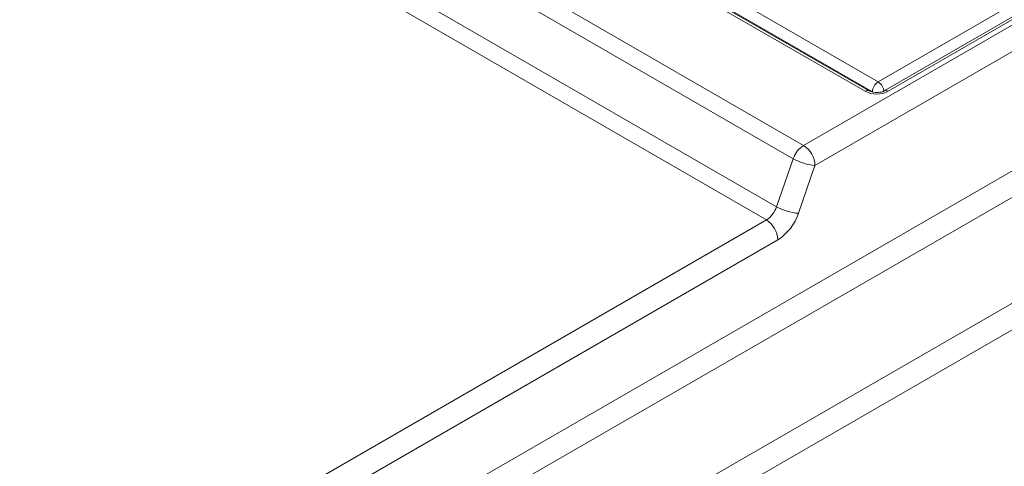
# Model space of a CAD drawing. Header units: millimetres. Extents: x -420 to 420, y -297 to 297.
# Tile 177 of 197: x 260 to 321, y 181 to 209. Entities that reach past the tile are written whole.
import ezdxf

# ---------------------------------------------------------------- set-up
doc = ezdxf.new("R2010")
doc.units = ezdxf.units.MM
doc.header["$MEASUREMENT"] = 0
doc.layers.add('layer 1', color=7, linetype='Continuous')

msp = doc.modelspace()

# ---------------------------------------------------------------- linework, layer by layer
at = {"layer": 'layer 1', "color": 7, "lineweight": 9}
for points in [[(308.3088, 201.3498), (308.3088, 201.3498), (371.095, 237.5958), (371.095, 237.5958)], [(370.7398, 235.75), (370.7398, 235.75), (309.0191, 200.1196), (309.0191, 200.1196)], [(312.9277, 205.2884), (312.9277, 205.2884), (365.4971, 235.6361), (365.4971, 235.6361)], [(366.1553, 235.2421), (366.1553, 235.2421), (313.3017, 204.7303), (313.3017, 204.7303)], [(366.4066, 235.2172), (366.4066, 235.2172), (313.5529, 204.7054), (313.5529, 204.7054)], [(286.9128, 179.9748), (286.9128, 179.9748), (370.7398, 228.367), (370.7398, 228.367)], [(263.5536, 227.1865), (263.5536, 227.1865), (308.3088, 201.3498), (308.3088, 201.3498)], [(371.4503, 227.1366), (371.4503, 227.1366), (287.6233, 178.7444), (287.6233, 178.7444)], [(307.6732, 200.5297), (307.6732, 200.5297), (262.9183, 226.3661), (262.9183, 226.3661)], [(293.3065, 175.4635), (293.3065, 175.4635), (377.1334, 223.8557), (377.1334, 223.8557)], [(261.8901, 223.3982), (261.8901, 223.3982), (306.6453, 197.5617), (306.6453, 197.5617)], [(378.9094, 223.2405), (378.9094, 223.2405), (294.017, 174.233), (294.017, 174.233)], [(260.7525, 222.6277), (260.7525, 222.6277), (222.8746, 200.7613), (222.8746, 200.7613)], [(261.2548, 222.578), (261.2548, 222.578), (223.2714, 200.6509), (223.2714, 200.6509)], [(306.0097, 196.7415), (306.0097, 196.7415), (261.2548, 222.578), (261.2548, 222.578)], [(300.4957, 212.4652), (300.4957, 212.4652), (312.9277, 205.2884), (312.9277, 205.2884)], [(312.5725, 204.673), (312.5725, 204.673), (299.7852, 212.055), (299.7852, 212.055)], [(312.1321, 204.7054), (312.1321, 204.7054), (300.5526, 211.3902), (300.5526, 211.3902)], [(312.3832, 204.7303), (312.3832, 204.7303), (300.8236, 211.4035), (300.8236, 211.4035)], [(312.9277, 205.2884), (312.7164, 205.1531), (312.584, 204.9236), (312.5725, 204.673)], [(313.2828, 204.673), (313.2716, 204.9236), (313.1389, 205.1531), (312.9277, 205.2884)], [(312.3825, 204.7308), (312.3005, 204.7673), (312.205, 204.7576), (312.1321, 204.7054)], [(312.1321, 204.7054), (312.5776, 204.4746), (313.1074, 204.4746), (313.5529, 204.7054)], [(313.5529, 204.7054), (313.4797, 204.7578), (313.3841, 204.7673), (313.3021, 204.7306)], [(308.3088, 201.3498), (308.0092, 201.1574), (307.785, 200.8678), (307.6732, 200.5297)], [(309.0191, 200.1196), (308.9963, 200.6207), (308.7313, 201.0797), (308.3088, 201.3498)], [(306.6453, 197.5617), (306.6453, 197.5617), (307.6732, 200.5297), (307.6732, 200.5297)], [(307.6732, 200.5297), (308.0855, 200.2938), (308.5454, 200.1537), (309.0191, 200.1196)], [(309.0191, 200.1196), (309.0191, 200.1196), (307.9911, 197.1517), (307.9911, 197.1517)], [(306.0097, 196.7415), (306.3094, 196.934), (306.5335, 197.2236), (306.6453, 197.5617)], [(306.6453, 197.5617), (307.0574, 197.3258), (307.5173, 197.1858), (307.9911, 197.1517)], [(306.7202, 195.511), (307.3192, 195.8962), (307.7676, 196.4753), (307.9911, 197.1517)], [(277.1966, 180.1078), (277.1966, 180.1078), (306.0097, 196.7415), (306.0097, 196.7415)], [(306.7202, 195.511), (306.6973, 196.0122), (306.4324, 196.4711), (306.0097, 196.7415)], [(225.8187, 195.9697), (225.8187, 195.9697), (272.3498, 169.1079), (272.3498, 169.1079)], [(271.9945, 168.4927), (271.9945, 168.4927), (225.4636, 195.3545), (225.4636, 195.3545)], [(306.7202, 195.511), (306.7202, 195.511), (277.9069, 178.8776), (277.9069, 178.8776)], [(268.1939, 168.3488), (268.1939, 168.3488), (229.6194, 190.6173), (229.6194, 190.6173)], [(268.1584, 168.3281), (268.1584, 168.3281), (229.7968, 190.4739), (229.7968, 190.4739)]]:
    msp.add_open_spline(points, degree=3, dxfattribs=at)
msp.add_open_spline([(313.3017, 204.7303), (313.2689, 204.7136), (313.2361, 204.6972), (313.1944, 204.6825), (313.1944, 204.6825), (313.1504, 204.6671), (313.0968, 204.6533), (313.0399, 204.6439), (313.0399, 204.6439), (312.9778, 204.6334), (312.9121, 204.6278), (312.8464, 204.6277), (312.8464, 204.6277), (312.7772, 204.6275), (312.7082, 204.6331), (312.643, 204.6441), (312.643, 204.6441), (312.5786, 204.6552), (312.5179, 204.6715), (312.4702, 204.6898), (312.4702, 204.6898), (312.4369, 204.7026), (312.4102, 204.7165), (312.3832, 204.7303)], degree=3, knots=[0, 0, 0, 0, 0.1428571, 0.1428571, 0.1428571, 0.1428571, 0.2857143, 0.2857143, 0.2857143, 0.2857143, 0.4285714, 0.4285714, 0.4285714, 0.4285714, 0.5714286, 0.5714286, 0.5714286, 0.5714286, 0.7142857, 0.7142857, 0.7142857, 0.7142857, 1, 1, 1, 1], dxfattribs=at)

doc.saveas('drawing.dxf')
